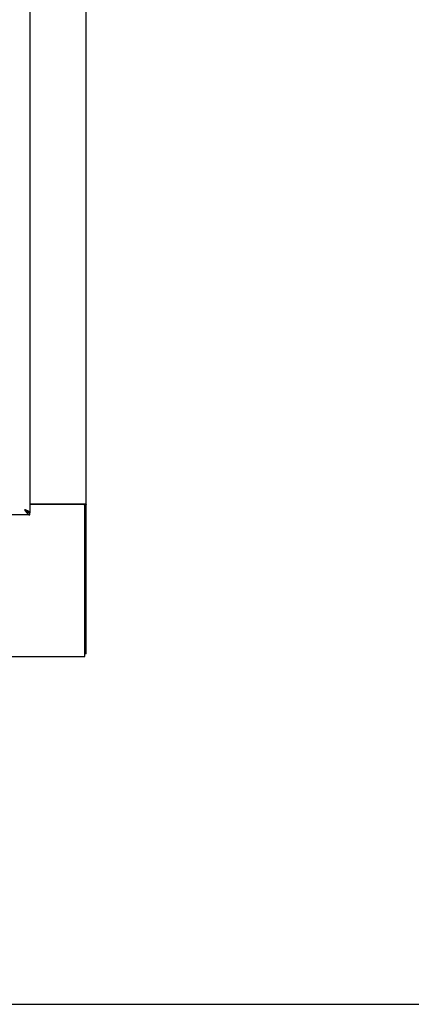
# Model space of a CAD drawing. Header units: inches. Extents: x 0 to 224, y 0 to 145.
# Tile 52 of 62: x 130 to 148, y 0 to 47. Entities that reach past the tile are written whole.
import ezdxf

# ---------------------------------------------------------------- set-up
doc = ezdxf.new("R2010")
doc.units = ezdxf.units.IN
doc.header["$LTSCALE"] = 12.302632
doc.header["$MEASUREMENT"] = 0
doc.layers.get('0').update_dxf_attribs({"linetype": 'CONTINUOUS'})

msp = doc.modelspace()

# ---------------------------------------------------------------- linework, layer by layer
at = {"color": 3, "linetype": 'Continuous'}
for p, q in [((130.2918, 85.7297), (130.2918, 23.4377)), ((130.2918, 23.3337), (93.3543, 23.3337))]:
    msp.add_line(p, q, dxfattribs=at)
at = {"color": 7, "linetype": 'Continuous'}
for p, q in [((132.9793, 16.7087), (132.9793, 64.6467)), ((130.1685, 23.4794), (130.1788, 23.4731)), ((130.2918, 23.865), (132.9186, 23.865)), ((132.8543, 23.8337), (130.2918, 23.8337)), ((132.8816, 23.8273), (132.9793, 23.8273)), ((132.9168, 16.5837), (132.9168, 23.7712)), ((130.2918, 23.3337), (130.2918, 23.4377)), ((15.5418, 16.5837), (132.9168, 16.5837)), ((132.9793, 16.7087), (132.9168, 16.7087)), ((0, 0), (223.6842, 0))]:
    msp.add_line(p, q, dxfattribs=at)
at = {"color": 3, "linetype": 'Continuous'}
for points in [[(130.1953, 23.5208), (130.1822, 23.5268), (130.1685, 23.5327), (130.1543, 23.5386), (130.1396, 23.5446), (130.1245, 23.5505), (130.1091, 23.5565), (130.0933, 23.5624), (130.0774, 23.5683), (130.0614, 23.5743), (130.0453, 23.5802)], [(130.0453, 23.5802), (130.0555, 23.5641), (130.0658, 23.548), (130.0761, 23.5321), (130.0863, 23.5164), (130.0966, 23.501), (130.1069, 23.4859), (130.1172, 23.4712), (130.1274, 23.457), (130.1377, 23.4433)], [(130.2918, 23.4377), (130.2912, 23.4436), (130.2896, 23.4496), (130.287, 23.4555), (130.2834, 23.4615), (130.2787, 23.4674), (130.273, 23.4733), (130.2663, 23.4793), (130.2587, 23.4852), (130.2502, 23.4911), (130.2408, 23.4971), (130.2306, 23.503), (130.2196, 23.509), (130.2078, 23.5149), (130.1953, 23.5208)], [(132.8239, 23.865), (132.8236, 23.8631), (132.8235, 23.8613), (132.8236, 23.8596), (132.8239, 23.858), (132.8244, 23.8564), (132.8251, 23.8549), (132.826, 23.8534), (132.8272, 23.8519), (132.8286, 23.8503), (132.8302, 23.8489), (132.8318, 23.8476), (132.8335, 23.8463), (132.8354, 23.8451), (132.8374, 23.8438), (132.8395, 23.8425), (132.8415, 23.8412), (132.8436, 23.84), (132.8456, 23.8387), (132.8476, 23.8373), (132.8494, 23.8359), (132.8509, 23.8345), (132.8516, 23.8337)], [(130.1377, 23.4433), (130.148, 23.4302), (130.1582, 23.4177), (130.1685, 23.4059), (130.1788, 23.3949), (130.189, 23.3846), (130.1993, 23.3753), (130.2096, 23.3667), (130.2199, 23.3591), (130.2301, 23.3525), (130.2404, 23.3468), (130.2507, 23.3421), (130.2609, 23.3384), (130.2712, 23.3358), (130.2815, 23.3342), (130.2918, 23.3337)]]:
    msp.add_lwpolyline(points, dxfattribs=at)
at = {"color": 7, "linetype": 'Continuous'}
for points in [[(130.0453, 23.5802), (130.0555, 23.5709), (130.0658, 23.5616), (130.0761, 23.5524), (130.0863, 23.5433), (130.0966, 23.5344), (130.1069, 23.5257), (130.1172, 23.5172), (130.1274, 23.509), (130.1377, 23.501), (130.148, 23.4935), (130.1582, 23.4863), (130.1685, 23.4794)], [(130.1759, 23.4749), (130.1722, 23.4805), (130.1668, 23.4876), (130.1605, 23.4947), (130.1536, 23.5018), (130.146, 23.509), (130.1378, 23.5161), (130.129, 23.5232), (130.1197, 23.5303), (130.11, 23.5375), (130.0998, 23.5446), (130.0893, 23.5517), (130.0785, 23.5588), (130.0675, 23.566), (130.0564, 23.5731), (130.0453, 23.5802)], [(130.1788, 23.4731), (130.189, 23.4672), (130.1993, 23.4617), (130.2096, 23.4568), (130.2199, 23.4524), (130.2301, 23.4486), (130.2404, 23.4453), (130.2507, 23.4426), (130.2609, 23.4404), (130.2712, 23.4389), (130.2815, 23.438), (130.2918, 23.4377)], [(132.9186, 23.865), (132.9207, 23.8634), (132.9231, 23.8618), (132.926, 23.8602), (132.9291, 23.8587), (132.9326, 23.8571), (132.9363, 23.8556), (132.9402, 23.854), (132.9479, 23.8511)], [(132.9479, 23.8511), (132.9517, 23.8496), (132.9553, 23.8481), (132.9588, 23.8467), (132.9619, 23.8452), (132.9648, 23.8438), (132.9676, 23.8422), (132.9701, 23.8407), (132.9724, 23.839), (132.9743, 23.8374), (132.9758, 23.8358), (132.9771, 23.8342), (132.978, 23.8326), (132.9787, 23.8309), (132.9791, 23.8291), (132.9793, 23.8273)]]:
    msp.add_lwpolyline(points, dxfattribs=at)
msp.add_arc((132.8543, 23.7712), 0.0625, 0, 90, dxfattribs=at)

doc.saveas('drawing.dxf')
